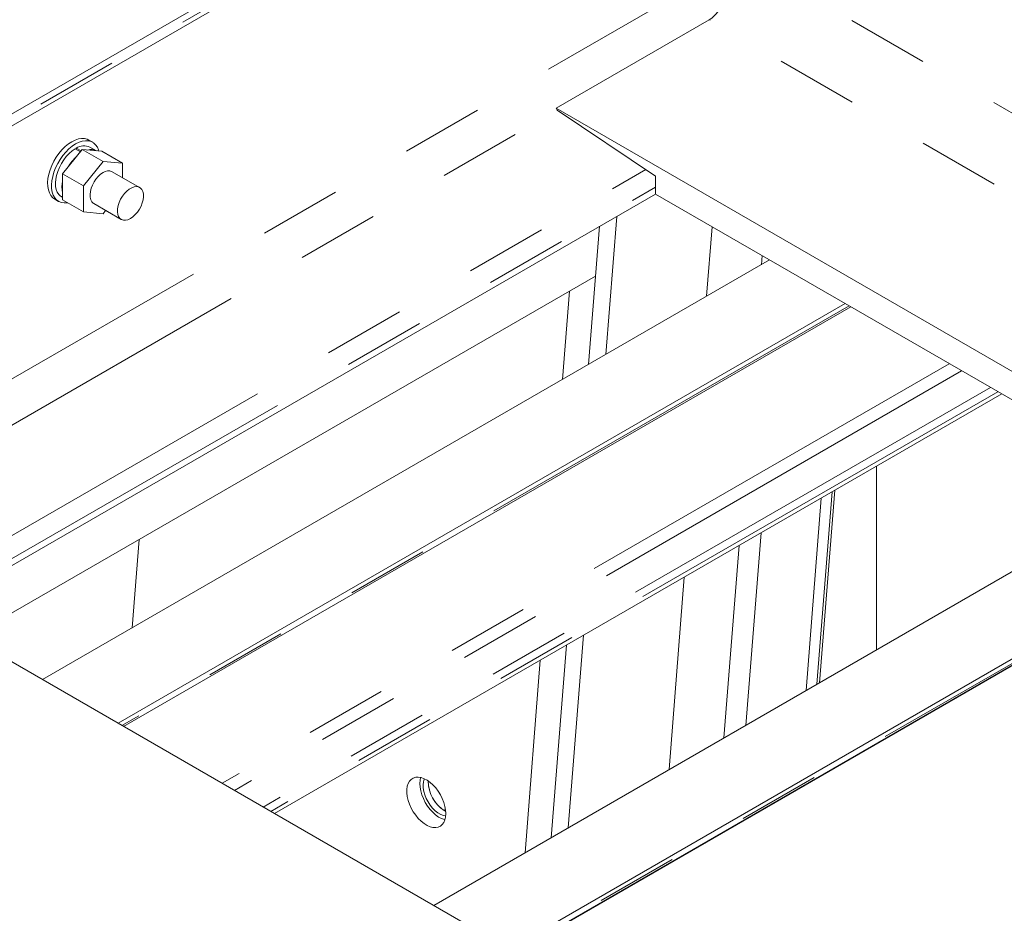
# Model space of a CAD drawing. Header units: millimetres. Extents: x 525 to 29324, y 175 to 20618.
# Tile 244 of 256: x 10972 to 11506, y 16985 to 17469. Entities that reach past the tile are written whole.
import ezdxf

# ---------------------------------------------------------------- set-up
doc = ezdxf.new("R2010")
doc.units = ezdxf.units.MM
doc.linetypes.add('SLD-Centrada-doble', pattern=[12.7, 6.35, -1.27, 1.27, -1.27, 1.27, -1.27])
doc.linetypes.add('SLD-Continua', pattern=[0])

msp = doc.modelspace()

# ---------------------------------------------------------------- linework, layer by layer
at = {"color": 7, "linetype": 'SLD-Continua', "lineweight": 18, "ltscale": 35}
for p, q in [((10749.14, 17291.9), (11295.38, 17607.23)), ((10749.14, 17291.9), (11295.38, 17607.23)), ((10749.14, 17291.9), (11295.38, 17607.23)), ((10749.14, 17291.9), (11295.38, 17607.23)), ((10749.14, 17291.9), (11295.38, 17607.23)), ((10749.14, 17291.9), (11295.38, 17607.23)), ((10749.14, 17291.9), (11295.38, 17607.23)), ((10749.14, 17291.9), (11295.38, 17607.23)), ((10749.14, 17291.9), (11295.38, 17607.23)), ((10754.75, 17288.66), (11300.98, 17604)), ((10754.75, 17288.66), (11300.98, 17604)), ((10754.75, 17288.66), (11300.98, 17604)), ((10754.75, 17288.66), (11300.98, 17604)), ((10754.75, 17288.66), (11300.98, 17604)), ((10754.75, 17288.66), (11300.98, 17604)), ((10754.75, 17288.66), (11300.98, 17604)), ((10754.75, 17288.66), (11300.98, 17604)), ((10754.75, 17288.66), (11300.98, 17604)), ((11345.81, 17469.09), (11262.72, 17421.13)), ((11345.81, 17469.09), (11262.72, 17421.13)), ((11345.81, 17469.09), (11262.72, 17421.13)), ((11345.81, 17469.09), (11262.72, 17421.13)), ((11345.81, 17469.09), (11262.72, 17421.13)), ((11345.81, 17469.09), (11262.72, 17421.13)), ((11345.81, 17469.09), (11262.72, 17421.13)), ((11345.81, 17469.09), (11262.72, 17421.13)), ((11345.81, 17469.09), (11262.72, 17421.13)), ((11648.19, 17198.6), (11262.72, 17421.13)), ((11262.72, 17421.13), (11263.36, 17419.96)), ((11262.72, 17421.13), (11263.36, 17419.96)), ((11648.19, 17198.6), (11262.72, 17421.13)), ((11262.72, 17421.13), (11263.36, 17419.96)), ((11648.19, 17198.6), (11262.72, 17421.13)), ((11262.72, 17421.13), (11263.36, 17419.96)), ((11648.19, 17198.6), (11262.72, 17421.13)), ((11648.19, 17198.6), (11262.72, 17421.13)), ((11262.72, 17421.13), (11263.36, 17419.96)), ((11648.19, 17198.6), (11262.72, 17421.13)), ((11262.72, 17421.13), (11263.36, 17419.96)), ((11262.72, 17421.13), (11263.36, 17419.96)), ((11648.19, 17198.6), (11262.72, 17421.13)), ((11648.19, 17198.6), (11262.72, 17421.13)), ((11262.72, 17421.13), (11263.36, 17419.96)), ((11262.72, 17421.13), (11263.36, 17419.96)), ((11648.19, 17198.6), (11262.72, 17421.13)), ((11316.59, 17384.32), (11263.36, 17419.96)), ((11316.59, 17384.32), (11263.36, 17419.96)), ((11316.59, 17384.32), (11263.36, 17419.96)), ((11316.59, 17384.32), (11263.36, 17419.96)), ((11316.59, 17384.32), (11263.36, 17419.96)), ((11316.59, 17384.32), (11263.36, 17419.96)), ((11316.59, 17384.32), (11263.36, 17419.96)), ((11316.59, 17384.32), (11263.36, 17419.96)), ((11316.59, 17384.32), (11263.36, 17419.96)), ((11011.53, 17402.6), (11009.41, 17403.83)), ((11011.53, 17402.6), (11009.41, 17403.83)), ((11011.53, 17402.6), (11009.41, 17403.83)), ((10995.21, 17385.49), (11005.82, 17398.68)), ((10995.21, 17385.49), (11005.82, 17398.68)), ((10995.21, 17385.49), (11005.82, 17398.68)), ((11002, 17399.07), (11004.82, 17397.44)), ((11002, 17399.07), (11004.82, 17397.44)), ((11002, 17399.07), (11004.82, 17397.44)), ((11002.56, 17399.4), (11005.18, 17397.89)), ((11002.56, 17399.4), (11002.56, 17398.74)), ((11002.56, 17399.4), (11005.18, 17397.89)), ((11002.56, 17399.4), (11002.56, 17398.74)), ((11002.56, 17399.4), (11005.18, 17397.89)), ((11002.56, 17399.4), (11002.56, 17398.74)), ((11005.82, 17398.68), (11017.13, 17392.15)), ((11005.82, 17398.68), (11016.42, 17397.73)), ((11005.82, 17398.68), (11017.13, 17392.15)), ((11005.82, 17398.68), (11016.42, 17397.73)), ((11005.82, 17398.68), (11017.13, 17392.15)), ((11005.82, 17398.68), (11016.42, 17397.73)), ((11013.51, 17397.99), (11010.03, 17400)), ((11013.51, 17397.99), (11010.03, 17400)), ((11013.51, 17397.99), (11010.03, 17400)), ((11016.42, 17397.73), (11027.74, 17391.2)), ((11016.42, 17397.73), (11027.74, 17391.2)), ((11016.42, 17397.73), (11027.74, 17391.2)), ((11006.52, 17378.96), (11017.13, 17392.15)), ((11006.52, 17378.96), (11017.13, 17392.15)), ((11006.52, 17378.96), (11017.13, 17392.15)), ((11017.13, 17392.15), (11027.74, 17391.2)), ((11017.13, 17392.15), (11027.74, 17391.2)), ((11017.13, 17392.15), (11027.74, 17391.2)), ((11036.98, 17378.1), (11022.13, 17386.67)), ((11036.98, 17378.1), (11022.13, 17386.67)), ((11036.98, 17378.1), (11022.13, 17386.67)), ((11027.74, 17391.2), (11027.74, 17383.43)), ((11027.74, 17391.2), (11027.74, 17383.43)), ((11027.74, 17391.2), (11027.74, 17383.43)), ((10995.21, 17385.49), (11006.52, 17378.96)), ((10995.21, 17371.34), (10995.21, 17385.49)), ((10995.21, 17385.49), (11006.52, 17378.96)), ((10995.21, 17371.34), (10995.21, 17385.49)), ((10995.21, 17385.49), (11006.52, 17378.96)), ((10995.21, 17371.34), (10995.21, 17385.49)), ((11316.59, 17374.52), (11316.59, 17384.32)), ((11316.59, 17374.52), (11316.59, 17384.32)), ((11316.59, 17374.52), (11316.59, 17384.32)), ((11316.59, 17374.52), (11316.59, 17384.32)), ((11316.59, 17374.52), (11316.59, 17384.32)), ((11316.59, 17374.52), (11316.59, 17384.32)), ((11316.59, 17374.52), (11316.59, 17384.32)), ((11316.59, 17374.52), (11316.59, 17384.32)), ((11316.59, 17374.52), (11316.59, 17384.32)), ((11006.52, 17364.81), (11006.52, 17378.96)), ((11006.52, 17364.81), (11006.52, 17378.96)), ((11006.52, 17364.81), (11006.52, 17378.96)), ((10922.41, 17146.96), (11316.59, 17374.52)), ((10922.41, 17146.96), (11316.59, 17374.52)), ((10922.41, 17146.96), (11316.59, 17374.52)), ((10922.41, 17146.96), (11316.59, 17374.52)), ((10922.41, 17146.96), (11316.59, 17374.52)), ((10922.41, 17146.96), (11316.59, 17374.52)), ((10922.41, 17146.96), (11316.59, 17374.52)), ((10922.41, 17146.96), (11316.59, 17374.52)), ((10922.41, 17146.96), (11316.59, 17374.52)), ((10990.91, 17371.78), (10993.03, 17370.56)), ((10990.91, 17371.78), (10993.03, 17370.56)), ((10990.91, 17371.78), (10993.03, 17370.56)), ((10994.53, 17373.16), (10995.21, 17372.76)), ((10994.53, 17373.16), (10995.21, 17372.76)), ((10994.53, 17373.16), (10995.21, 17372.76)), ((10995.21, 17371.34), (11006.52, 17364.81)), ((10995.21, 17371.34), (11006.52, 17364.81)), ((10995.21, 17371.34), (11006.52, 17364.81)), ((11634.75, 17190.85), (11316.59, 17374.52)), ((11634.75, 17190.85), (11316.59, 17374.52)), ((11634.75, 17190.85), (11316.59, 17374.52)), ((11634.75, 17190.85), (11316.59, 17374.52)), ((11634.75, 17190.85), (11316.59, 17374.52)), ((11634.75, 17190.85), (11316.59, 17374.52)), ((11634.75, 17190.85), (11316.59, 17374.52)), ((11634.75, 17190.85), (11316.59, 17374.52)), ((11634.75, 17190.85), (11316.59, 17374.52)), ((11017.13, 17363.86), (11006.52, 17364.81)), ((11017.13, 17363.86), (11006.52, 17364.81)), ((11017.13, 17363.86), (11006.52, 17364.81)), ((11012.13, 17369.35), (11026.98, 17360.78)), ((11012.13, 17369.35), (11026.98, 17360.78)), ((11012.13, 17369.35), (11026.98, 17360.78)), ((11018.55, 17365.64), (11017.13, 17363.86)), ((11018.55, 17365.64), (11017.13, 17363.86)), ((11018.55, 17365.64), (11017.13, 17363.86)), ((11295.64, 17362.43), (11289.71, 17287.57)), ((11295.64, 17362.43), (11289.71, 17287.57)), ((11295.64, 17362.43), (11289.71, 17287.57)), ((11295.64, 17362.43), (11289.71, 17287.57)), ((11295.64, 17362.43), (11289.71, 17287.57)), ((11286.31, 17357.04), (11280.38, 17282.18)), ((11286.31, 17357.04), (11280.38, 17282.18)), ((11286.31, 17357.04), (11280.38, 17282.18)), ((11286.31, 17357.04), (11280.38, 17282.18)), ((11286.31, 17357.04), (11280.38, 17282.18)), ((11378.46, 17338.8), (10984.28, 17111.25)), ((11378.46, 17338.8), (10984.28, 17111.25)), ((11378.46, 17338.8), (10984.28, 17111.25)), ((11378.46, 17338.8), (10984.28, 17111.25)), ((11378.46, 17338.8), (10984.28, 17111.25)), ((11378.46, 17338.8), (10984.28, 17111.25)), ((11378.46, 17338.8), (10984.28, 17111.25)), ((11378.46, 17338.8), (10984.28, 17111.25)), ((11378.46, 17338.8), (10984.28, 17111.25)), ((10944.71, 17134.09), (11284.17, 17330.06)), ((10944.71, 17134.09), (11284.17, 17330.06)), ((10944.71, 17134.09), (11284.17, 17330.06)), ((10944.71, 17134.09), (11284.17, 17330.06)), ((10944.71, 17134.09), (11284.17, 17330.06)), ((11270.03, 17321.89), (11284.17, 17330.06)), ((11270.03, 17321.89), (11284.17, 17330.06)), ((11270.03, 17321.89), (11284.17, 17330.06)), ((11270.03, 17321.89), (11284.17, 17330.06)), ((11270.03, 17321.89), (11284.17, 17330.06)), ((11864.6, 17323.53), (11240.58, 16963.29)), ((11864.6, 17323.53), (11240.58, 16963.29)), ((11864.6, 17323.53), (11240.58, 16963.29)), ((11864.6, 17323.53), (11240.58, 16963.29)), ((11864.6, 17323.53), (11240.58, 16963.29)), ((11864.6, 17323.53), (11240.58, 16963.29)), ((11864.6, 17323.53), (11240.58, 16963.29)), ((11864.6, 17323.53), (11240.58, 16963.29)), ((11864.6, 17323.53), (11240.58, 16963.29)), ((11270.03, 17321.89), (11266.24, 17274.01)), ((11270.03, 17321.89), (11266.24, 17274.01)), ((11270.03, 17321.89), (11266.24, 17274.01)), ((11270.03, 17321.89), (11266.24, 17274.01)), ((11270.03, 17321.89), (11266.24, 17274.01)), ((11419.47, 17315.12), (11025.3, 17087.57)), ((11419.47, 17315.12), (11025.3, 17087.57)), ((11419.47, 17315.12), (11025.3, 17087.57)), ((11419.47, 17315.12), (11025.3, 17087.57)), ((11419.47, 17315.12), (11025.3, 17087.57)), ((11419.47, 17315.12), (11025.3, 17087.57)), ((11419.47, 17315.12), (11025.3, 17087.57)), ((11419.47, 17315.12), (11025.3, 17087.57)), ((11419.47, 17315.12), (11025.3, 17087.57)), ((11028.29, 17085.84), (11422.47, 17313.39)), ((11028.29, 17085.84), (11422.47, 17313.39)), ((11028.29, 17085.84), (11422.47, 17313.39)), ((11028.29, 17085.84), (11422.47, 17313.39)), ((11028.29, 17085.84), (11422.47, 17313.39)), ((11028.29, 17085.84), (11422.47, 17313.39)), ((11028.29, 17085.84), (11422.47, 17313.39)), ((11028.29, 17085.84), (11422.47, 17313.39)), ((11028.29, 17085.84), (11422.47, 17313.39)), ((11504.34, 17266.13), (11110.16, 17038.58)), ((11504.34, 17266.13), (11110.16, 17038.58)), ((11504.34, 17266.13), (11110.16, 17038.58)), ((11504.34, 17266.13), (11110.16, 17038.58)), ((11504.34, 17266.13), (11110.16, 17038.58)), ((11504.34, 17266.13), (11110.16, 17038.58)), ((11504.34, 17266.13), (11110.16, 17038.58)), ((11504.34, 17266.13), (11110.16, 17038.58)), ((11504.34, 17266.13), (11110.16, 17038.58)), ((11436.44, 17127.35), (11436.44, 17226.94)), ((11436.44, 17127.35), (11436.44, 17226.94)), ((11436.44, 17127.35), (11436.44, 17226.94)), ((11590.59, 17216.34), (11196.42, 16988.79)), ((11590.59, 17216.34), (11196.42, 16988.79)), ((11590.59, 17216.34), (11196.42, 16988.79)), ((11590.59, 17216.34), (11196.42, 16988.79)), ((11590.59, 17216.34), (11196.42, 16988.79)), ((11590.59, 17216.34), (11196.42, 16988.79)), ((11590.59, 17216.34), (11196.42, 16988.79)), ((11590.59, 17216.34), (11196.42, 16988.79)), ((11590.59, 17216.34), (11196.42, 16988.79)), ((11413.87, 17213.9), (11405.6, 17109.54)), ((11413.87, 17213.9), (11405.6, 17109.54)), ((11413.87, 17213.9), (11405.6, 17109.54)), ((11631.6, 17192.66), (11237.43, 16965.11)), ((11631.6, 17192.66), (11237.43, 16965.11)), ((11631.6, 17192.66), (11237.43, 16965.11)), ((11631.6, 17192.66), (11237.43, 16965.11)), ((11631.6, 17192.66), (11237.43, 16965.11)), ((11631.6, 17192.66), (11237.43, 16965.11)), ((11631.6, 17192.66), (11237.43, 16965.11)), ((11631.6, 17192.66), (11237.43, 16965.11)), ((11631.6, 17192.66), (11237.43, 16965.11)), ((11240.43, 16963.38), (11634.6, 17190.93)), ((11240.43, 16963.38), (11634.6, 17190.93)), ((11240.43, 16963.38), (11634.6, 17190.93)), ((11240.43, 16963.38), (11634.6, 17190.93)), ((11240.43, 16963.38), (11634.6, 17190.93)), ((11240.43, 16963.38), (11634.6, 17190.93)), ((11240.43, 16963.38), (11634.6, 17190.93)), ((11240.43, 16963.38), (11634.6, 17190.93)), ((11240.43, 16963.38), (11634.6, 17190.93)), ((11036.67, 17187.18), (11032.88, 17139.3)), ((11036.67, 17187.18), (11032.88, 17139.3)), ((11036.67, 17187.18), (11032.88, 17139.3)), ((11036.67, 17187.18), (11032.88, 17139.3)), ((11036.67, 17187.18), (11032.88, 17139.3)), ((11215.82, 16977.58), (10872.88, 17175.56)), ((11215.82, 16977.58), (10872.88, 17175.56)), ((11215.82, 16977.58), (10872.88, 17175.56)), ((11215.82, 16977.58), (10872.88, 17175.56)), ((11215.82, 16977.58), (10872.88, 17175.56)), ((11215.82, 16977.58), (10872.88, 17175.56)), ((11215.82, 16977.58), (10872.88, 17175.56)), ((11215.82, 16977.58), (10872.88, 17175.56)), ((11215.82, 16977.58), (10872.88, 17175.56)), ((11277.65, 17135.26), (11269.38, 17030.91)), ((11277.65, 17135.26), (11269.38, 17030.91)), ((11277.65, 17135.26), (11269.38, 17030.91)), ((11277.65, 17135.26), (11269.38, 17030.91)), ((11277.65, 17135.26), (11269.38, 17030.91)), ((11268.31, 17129.88), (11260.04, 17025.52)), ((11268.31, 17129.88), (11260.04, 17025.52)), ((11268.31, 17129.88), (11260.04, 17025.52)), ((11268.31, 17129.88), (11260.04, 17025.52)), ((11268.31, 17129.88), (11260.04, 17025.52)), ((11254.17, 17121.71), (11245.9, 17017.35)), ((11254.17, 17121.71), (11245.9, 17017.35)), ((11254.17, 17121.71), (11245.9, 17017.35)), ((11254.17, 17121.71), (11245.9, 17017.35)), ((11254.17, 17121.71), (11245.9, 17017.35)), ((11202.83, 17040.79), (11202.01, 17040.32)), ((11202.83, 17040.79), (11202.01, 17040.32)), ((11202.83, 17040.79), (11202.01, 17040.32)), ((11202.91, 17040.18), (11202.57, 17039.99)), ((11202.91, 17040.18), (11202.57, 17039.99)), ((11202.91, 17040.18), (11202.57, 17039.99)), ((11202.57, 17039.99), (11202.94, 17039.8)), ((11202.57, 17039.99), (11202.94, 17039.8)), ((11202.57, 17039.99), (11202.94, 17039.8))]:
    msp.add_line(p, q, dxfattribs=at)
at = {"color": 8, "linetype": 'SLD-Centrada-doble', "lineweight": 18, "ltscale": 35}
for p, q in [((10752.4, 17290.01), (11298.64, 17605.35)), ((10752.4, 17290.01), (11298.64, 17605.35)), ((10752.4, 17290.01), (11298.64, 17605.35)), ((10752.4, 17290.01), (11298.64, 17605.35)), ((10752.4, 17290.01), (11298.64, 17605.35)), ((10752.4, 17290.01), (11298.64, 17605.35)), ((10752.4, 17290.01), (11298.64, 17605.35)), ((10752.4, 17290.01), (11298.64, 17605.35)), ((10752.4, 17290.01), (11298.64, 17605.35)), ((11769.46, 17268.61), (11355.13, 17507.8)), ((11769.46, 17268.61), (11355.13, 17507.8)), ((11769.46, 17268.61), (11355.13, 17507.8)), ((11769.46, 17268.61), (11355.13, 17507.8)), ((11769.46, 17268.61), (11355.13, 17507.8)), ((11769.46, 17268.61), (11355.13, 17507.8)), ((11769.46, 17268.61), (11355.13, 17507.8)), ((11769.46, 17268.61), (11355.13, 17507.8)), ((11769.46, 17268.61), (11355.13, 17507.8)), ((10873.64, 17220.03), (11353.13, 17496.83)), ((10873.64, 17220.03), (11353.13, 17496.83)), ((10873.64, 17220.03), (11353.13, 17496.83)), ((10873.64, 17220.03), (11353.13, 17496.83)), ((10873.64, 17220.03), (11353.13, 17496.83)), ((10873.64, 17220.03), (11353.13, 17496.83)), ((10873.64, 17220.03), (11353.13, 17496.83)), ((10873.64, 17220.03), (11353.13, 17496.83)), ((10873.64, 17220.03), (11353.13, 17496.83)), ((11731.27, 17246.57), (11345.81, 17469.09)), ((11731.27, 17246.57), (11345.81, 17469.09)), ((11731.27, 17246.57), (11345.81, 17469.09)), ((11731.27, 17246.57), (11345.81, 17469.09)), ((11731.27, 17246.57), (11345.81, 17469.09)), ((11731.27, 17246.57), (11345.81, 17469.09)), ((11731.27, 17246.57), (11345.81, 17469.09)), ((11731.27, 17246.57), (11345.81, 17469.09)), ((11731.27, 17246.57), (11345.81, 17469.09)), ((10894.09, 17206.79), (11263.36, 17419.96)), ((10894.09, 17206.79), (11263.36, 17419.96)), ((10894.09, 17206.79), (11263.36, 17419.96)), ((10894.09, 17206.79), (11263.36, 17419.96)), ((10894.09, 17206.79), (11263.36, 17419.96)), ((10894.09, 17206.79), (11263.36, 17419.96)), ((10894.09, 17206.79), (11263.36, 17419.96)), ((10894.09, 17206.79), (11263.36, 17419.96)), ((10894.09, 17206.79), (11263.36, 17419.96)), ((10908.3, 17155.11), (11311.38, 17387.8)), ((10908.3, 17155.11), (11311.38, 17387.8)), ((10908.3, 17155.11), (11311.38, 17387.8)), ((10908.3, 17155.11), (11311.38, 17387.8)), ((10908.3, 17155.11), (11311.38, 17387.8)), ((10908.3, 17155.11), (11311.38, 17387.8)), ((10908.3, 17155.11), (11311.38, 17387.8)), ((10908.3, 17155.11), (11311.38, 17387.8)), ((10908.3, 17155.11), (11311.38, 17387.8)), ((10919.15, 17148.85), (11316.59, 17378.29)), ((10919.15, 17148.85), (11316.59, 17378.29)), ((10919.15, 17148.85), (11316.59, 17378.29)), ((10919.15, 17148.85), (11316.59, 17378.29)), ((10919.15, 17148.85), (11316.59, 17378.29)), ((10919.15, 17148.85), (11316.59, 17378.29)), ((10919.15, 17148.85), (11316.59, 17378.29)), ((10919.15, 17148.85), (11316.59, 17378.29)), ((10919.15, 17148.85), (11316.59, 17378.29)), ((11347.32, 17356.78), (11344.33, 17319.1)), ((11347.32, 17356.78), (11344.33, 17319.1)), ((11347.32, 17356.78), (11344.33, 17319.1)), ((11374.42, 17341.13), (11374.03, 17336.24)), ((11374.42, 17341.13), (11374.03, 17336.24)), ((11374.42, 17341.13), (11374.03, 17336.24)), ((11421.56, 17313.92), (11027.38, 17086.36)), ((11421.56, 17313.92), (11027.38, 17086.36)), ((11421.56, 17313.92), (11027.38, 17086.36)), ((11421.56, 17313.92), (11027.38, 17086.36)), ((11421.56, 17313.92), (11027.38, 17086.36)), ((11421.56, 17313.92), (11027.38, 17086.36)), ((11421.56, 17313.92), (11027.38, 17086.36)), ((11421.56, 17313.92), (11027.38, 17086.36)), ((11421.56, 17313.92), (11027.38, 17086.36)), ((11475.88, 17282.56), (11081.7, 17055.01)), ((11475.88, 17282.56), (11081.7, 17055.01)), ((11475.88, 17282.56), (11081.7, 17055.01)), ((11475.88, 17282.56), (11081.7, 17055.01)), ((11475.88, 17282.56), (11081.7, 17055.01)), ((11475.88, 17282.56), (11081.7, 17055.01)), ((11475.88, 17282.56), (11081.7, 17055.01)), ((11475.88, 17282.56), (11081.7, 17055.01)), ((11475.88, 17282.56), (11081.7, 17055.01)), ((11482.55, 17278.71), (11088.38, 17051.16)), ((11482.55, 17278.71), (11088.38, 17051.16)), ((11482.55, 17278.71), (11088.38, 17051.16)), ((11482.55, 17278.71), (11088.38, 17051.16)), ((11482.55, 17278.71), (11088.38, 17051.16)), ((11482.55, 17278.71), (11088.38, 17051.16)), ((11482.55, 17278.71), (11088.38, 17051.16)), ((11482.55, 17278.71), (11088.38, 17051.16)), ((11482.55, 17278.71), (11088.38, 17051.16)), ((11498.19, 17269.68), (11104.01, 17042.13)), ((11498.19, 17269.68), (11104.01, 17042.13)), ((11498.19, 17269.68), (11104.01, 17042.13)), ((11498.19, 17269.68), (11104.01, 17042.13)), ((11498.19, 17269.68), (11104.01, 17042.13)), ((11498.19, 17269.68), (11104.01, 17042.13)), ((11498.19, 17269.68), (11104.01, 17042.13)), ((11498.19, 17269.68), (11104.01, 17042.13)), ((11498.19, 17269.68), (11104.01, 17042.13)), ((11502.25, 17267.34), (11108.07, 17039.78)), ((11502.25, 17267.34), (11108.07, 17039.78)), ((11502.25, 17267.34), (11108.07, 17039.78)), ((11502.25, 17267.34), (11108.07, 17039.78)), ((11502.25, 17267.34), (11108.07, 17039.78)), ((11502.25, 17267.34), (11108.07, 17039.78)), ((11502.25, 17267.34), (11108.07, 17039.78)), ((11502.25, 17267.34), (11108.07, 17039.78)), ((11502.25, 17267.34), (11108.07, 17039.78)), ((11412.45, 17213.09), (11404.18, 17108.73)), ((11412.45, 17213.09), (11404.18, 17108.73)), ((11412.45, 17213.09), (11404.18, 17108.73)), ((11406.51, 17209.66), (11398.24, 17105.3)), ((11406.51, 17209.66), (11398.24, 17105.3)), ((11406.51, 17209.66), (11398.24, 17105.3)), ((11633.69, 17191.46), (11239.52, 16963.9)), ((11633.69, 17191.46), (11239.52, 16963.9)), ((11633.69, 17191.46), (11239.52, 16963.9)), ((11633.69, 17191.46), (11239.52, 16963.9)), ((11633.69, 17191.46), (11239.52, 16963.9)), ((11633.69, 17191.46), (11239.52, 16963.9)), ((11633.69, 17191.46), (11239.52, 16963.9)), ((11633.69, 17191.46), (11239.52, 16963.9)), ((11633.69, 17191.46), (11239.52, 16963.9)), ((11373.84, 17190.8), (11365.58, 17086.44)), ((11373.84, 17190.8), (11365.58, 17086.44)), ((11373.84, 17190.8), (11365.58, 17086.44)), ((11361.96, 17183.94), (11353.7, 17079.58)), ((11361.96, 17183.94), (11353.7, 17079.58)), ((11361.96, 17183.94), (11353.7, 17079.58)), ((11332.27, 17166.8), (11324, 17062.44)), ((11332.27, 17166.8), (11324, 17062.44)), ((11332.27, 17166.8), (11324, 17062.44))]:
    msp.add_line(p, q, dxfattribs=at)
at = {"color": 7, "linetype": 'SLD-Continua', "lineweight": 18, "ltscale": 35, "flags": 128}
for points in [[(10990.91, 17371.78), (10989.85, 17372.55), (10988.83, 17373.71), (10988.03, 17375.14), (10987.47, 17376.82), (10987.15, 17378.72), (10987.09, 17380.78), (10987.28, 17382.99), (10987.72, 17385.29), (10988.4, 17387.64), (10989.31, 17389.99), (10990.44, 17392.3), (10991.75, 17394.52), (10993.23, 17396.61), (10994.84, 17398.53), (10996.55, 17400.24), (10998.34, 17401.71), (11000.16, 17402.91)], [(10990.91, 17371.78), (10989.85, 17372.55), (10988.83, 17373.71), (10988.03, 17375.14), (10987.47, 17376.82), (10987.15, 17378.72), (10987.09, 17380.78), (10987.28, 17382.99), (10987.72, 17385.29), (10988.4, 17387.64), (10989.31, 17389.99), (10990.44, 17392.3), (10991.75, 17394.52), (10993.23, 17396.61), (10994.84, 17398.53), (10996.55, 17400.24), (10998.34, 17401.71), (11000.16, 17402.91)], [(10990.91, 17371.78), (10989.85, 17372.55), (10988.83, 17373.71), (10988.03, 17375.14), (10987.47, 17376.82), (10987.15, 17378.72), (10987.09, 17380.78), (10987.28, 17382.99), (10987.72, 17385.29), (10988.4, 17387.64), (10989.31, 17389.99), (10990.44, 17392.3), (10991.75, 17394.52), (10993.23, 17396.61), (10994.84, 17398.53), (10996.55, 17400.24), (10998.34, 17401.71), (11000.16, 17402.91)], [(11000.16, 17402.91), (11001.98, 17403.81), (11003.76, 17404.41), (11005.48, 17404.68), (11007.09, 17404.62), (11008.57, 17404.23), (11009.41, 17403.83)], [(11000.16, 17402.91), (11001.98, 17403.81), (11003.76, 17404.41), (11005.48, 17404.68), (11007.09, 17404.62), (11008.57, 17404.23), (11009.41, 17403.83)], [(11000.16, 17402.91), (11001.98, 17403.81), (11003.76, 17404.41), (11005.48, 17404.68), (11007.09, 17404.62), (11008.57, 17404.23), (11009.41, 17403.83)], [(11002.28, 17401.69), (11004.1, 17402.59), (11005.89, 17403.18), (11007.6, 17403.45), (11009.21, 17403.39), (11010.69, 17403.01), (11012, 17402.3), (11013.12, 17401.29), (11014.04, 17399.99), (11014.72, 17398.43), (11014.89, 17397.87)], [(11002.28, 17401.69), (11004.1, 17402.59), (11005.89, 17403.18), (11007.6, 17403.45), (11009.21, 17403.39), (11010.69, 17403.01), (11012, 17402.3), (11013.12, 17401.29), (11014.04, 17399.99), (11014.72, 17398.43), (11014.89, 17397.87)], [(11002.28, 17401.69), (11004.1, 17402.59), (11005.89, 17403.18), (11007.6, 17403.45), (11009.21, 17403.39), (11010.69, 17403.01), (11012, 17402.3), (11013.12, 17401.29), (11014.04, 17399.99), (11014.72, 17398.43), (11014.89, 17397.87)], [(10997.86, 17369.81), (10997.81, 17369.8), (10996.14, 17369.7), (10994.59, 17369.92), (10993.19, 17370.47), (10991.97, 17371.33), (10990.95, 17372.49), (10990.15, 17373.92), (10989.59, 17375.6), (10989.27, 17377.49), (10989.21, 17379.56), (10989.4, 17381.77), (10989.84, 17384.07), (10990.52, 17386.41), (10991.43, 17388.77), (10992.56, 17391.08), (10993.87, 17393.3), (10995.35, 17395.39), (10996.96, 17397.31), (10998.67, 17399.02), (11000.46, 17400.49), (11002.28, 17401.69)], [(10997.86, 17369.81), (10997.81, 17369.8), (10996.14, 17369.7), (10994.59, 17369.92), (10993.19, 17370.47), (10991.97, 17371.33), (10990.95, 17372.49), (10990.15, 17373.92), (10989.59, 17375.6), (10989.27, 17377.49), (10989.21, 17379.56), (10989.4, 17381.77), (10989.84, 17384.07), (10990.52, 17386.41), (10991.43, 17388.77), (10992.56, 17391.08), (10993.87, 17393.3), (10995.35, 17395.39), (10996.96, 17397.31), (10998.67, 17399.02), (11000.46, 17400.49), (11002.28, 17401.69)], [(10997.86, 17369.81), (10997.81, 17369.8), (10996.14, 17369.7), (10994.59, 17369.92), (10993.19, 17370.47), (10991.97, 17371.33), (10990.95, 17372.49), (10990.15, 17373.92), (10989.59, 17375.6), (10989.27, 17377.49), (10989.21, 17379.56), (10989.4, 17381.77), (10989.84, 17384.07), (10990.52, 17386.41), (10991.43, 17388.77), (10992.56, 17391.08), (10993.87, 17393.3), (10995.35, 17395.39), (10996.96, 17397.31), (10998.67, 17399.02), (11000.46, 17400.49), (11002.28, 17401.69)], [(10994.53, 17373.16), (10994.15, 17373.4), (10993.13, 17374.33), (10992.32, 17375.55), (10991.74, 17377.01), (10991.41, 17378.7), (10991.32, 17380.57), (10991.49, 17382.58), (10991.91, 17384.68), (10992.56, 17386.83), (10993.44, 17388.97), (10994.53, 17391.05), (10995.79, 17393.03), (10997.2, 17394.86), (10998.73, 17396.51), (11000.34, 17397.92), (11002, 17399.07)], [(10994.53, 17373.16), (10994.15, 17373.4), (10993.13, 17374.33), (10992.32, 17375.55), (10991.74, 17377.01), (10991.41, 17378.7), (10991.32, 17380.57), (10991.49, 17382.58), (10991.91, 17384.68), (10992.56, 17386.83), (10993.44, 17388.97), (10994.53, 17391.05), (10995.79, 17393.03), (10997.2, 17394.86), (10998.73, 17396.51), (11000.34, 17397.92), (11002, 17399.07)], [(10994.53, 17373.16), (10994.15, 17373.4), (10993.13, 17374.33), (10992.32, 17375.55), (10991.74, 17377.01), (10991.41, 17378.7), (10991.32, 17380.57), (10991.49, 17382.58), (10991.91, 17384.68), (10992.56, 17386.83), (10993.44, 17388.97), (10994.53, 17391.05), (10995.79, 17393.03), (10997.2, 17394.86), (10998.73, 17396.51), (11000.34, 17397.92), (11002, 17399.07)], [(11012.13, 17369.35), (11011.79, 17369.58), (11011.01, 17370.39), (11010.45, 17371.48), (11010.13, 17372.81), (11010.07, 17374.32), (11010.26, 17375.97), (11010.7, 17377.69), (11011.37, 17379.42), (11012.25, 17381.1), (11013.31, 17382.67), (11014.5, 17384.07), (11015.79, 17385.25), (11017.13, 17386.17)], [(11012.13, 17369.35), (11011.79, 17369.58), (11011.01, 17370.39), (11010.45, 17371.48), (11010.13, 17372.81), (11010.07, 17374.32), (11010.26, 17375.97), (11010.7, 17377.69), (11011.37, 17379.42), (11012.25, 17381.1), (11013.31, 17382.67), (11014.5, 17384.07), (11015.79, 17385.25), (11017.13, 17386.17)], [(11012.13, 17369.35), (11011.79, 17369.58), (11011.01, 17370.39), (11010.45, 17371.48), (11010.13, 17372.81), (11010.07, 17374.32), (11010.26, 17375.97), (11010.7, 17377.69), (11011.37, 17379.42), (11012.25, 17381.1), (11013.31, 17382.67), (11014.5, 17384.07), (11015.79, 17385.25), (11017.13, 17386.17)], [(11031.98, 17361.27), (11033.32, 17362.19), (11034.61, 17363.37), (11035.8, 17364.77), (11036.86, 17366.34), (11037.74, 17368.02), (11038.41, 17369.76), (11038.85, 17371.48), (11039.04, 17373.12), (11038.98, 17374.64), (11038.66, 17375.96), (11038.1, 17377.05), (11037.32, 17377.87), (11036.35, 17378.38), (11035.22, 17378.56), (11033.97, 17378.42), (11032.65, 17377.95), (11031.31, 17377.18), (11029.99, 17376.12), (11028.74, 17374.82), (11027.61, 17373.33), (11026.63, 17371.7), (11025.85, 17369.98), (11025.3, 17368.25), (11024.98, 17366.56), (11024.92, 17364.97), (11025.11, 17363.54), (11025.55, 17362.33), (11026.22, 17361.37), (11027.1, 17360.71), (11028.16, 17360.36), (11029.35, 17360.34), (11030.64, 17360.65), (11031.98, 17361.27)], [(11031.98, 17361.27), (11033.32, 17362.19), (11034.61, 17363.37), (11035.8, 17364.77), (11036.86, 17366.34), (11037.74, 17368.02), (11038.41, 17369.76), (11038.85, 17371.48), (11039.04, 17373.12), (11038.98, 17374.64), (11038.66, 17375.96), (11038.1, 17377.05), (11037.32, 17377.87), (11036.35, 17378.38), (11035.22, 17378.56), (11033.97, 17378.42), (11032.65, 17377.95), (11031.31, 17377.18), (11029.99, 17376.12), (11028.74, 17374.82), (11027.61, 17373.33), (11026.63, 17371.7), (11025.85, 17369.98), (11025.3, 17368.25), (11024.98, 17366.56), (11024.92, 17364.97), (11025.11, 17363.54), (11025.55, 17362.33), (11026.22, 17361.37), (11027.1, 17360.71), (11028.16, 17360.36), (11029.35, 17360.34), (11030.64, 17360.65), (11031.98, 17361.27)], [(11031.98, 17361.27), (11033.32, 17362.19), (11034.61, 17363.37), (11035.8, 17364.77), (11036.86, 17366.34), (11037.74, 17368.02), (11038.41, 17369.76), (11038.85, 17371.48), (11039.04, 17373.12), (11038.98, 17374.64), (11038.66, 17375.96), (11038.1, 17377.05), (11037.32, 17377.87), (11036.35, 17378.38), (11035.22, 17378.56), (11033.97, 17378.42), (11032.65, 17377.95), (11031.31, 17377.18), (11029.99, 17376.12), (11028.74, 17374.82), (11027.61, 17373.33), (11026.63, 17371.7), (11025.85, 17369.98), (11025.3, 17368.25), (11024.98, 17366.56), (11024.92, 17364.97), (11025.11, 17363.54), (11025.55, 17362.33), (11026.22, 17361.37), (11027.1, 17360.71), (11028.16, 17360.36), (11029.35, 17360.34), (11030.64, 17360.65), (11031.98, 17361.27)], [(11203, 17038.52), (11202.87, 17040.46), (11202.5, 17042.5), (11201.9, 17044.59), (11201.07, 17046.68), (11200.03, 17048.72), (11198.82, 17050.67), (11197.46, 17052.48), (11195.98, 17054.1), (11194.41, 17055.5), (11192.8, 17056.65), (11191.18, 17057.51), (11189.58, 17058.08), (11188.05, 17058.32), (11186.63, 17058.25), (11185.34, 17057.86), (11184.21, 17057.16), (11183.28, 17056.16), (11182.55, 17054.9), (11182.06, 17053.4), (11181.82, 17051.69), (11181.82, 17049.81), (11182.06, 17047.81), (11182.55, 17045.74), (11183.28, 17043.65), (11184.21, 17041.57), (11185.34, 17039.57), (11186.63, 17037.69), (11188.05, 17035.97), (11189.58, 17034.45), (11191.18, 17033.18), (11192.8, 17032.17), (11194.41, 17031.45), (11195.98, 17031.05), (11197.46, 17030.96), (11198.82, 17031.19), (11200.03, 17031.74), (11201.07, 17032.59), (11201.9, 17033.72), (11202.5, 17035.11), (11202.87, 17036.72), (11203, 17038.52)], [(11203, 17038.52), (11202.87, 17040.46), (11202.5, 17042.5), (11201.9, 17044.59), (11201.07, 17046.68), (11200.03, 17048.72), (11198.82, 17050.67), (11197.46, 17052.48), (11195.98, 17054.1), (11194.41, 17055.5), (11192.8, 17056.65), (11191.18, 17057.51), (11189.58, 17058.08), (11188.05, 17058.32), (11186.63, 17058.25), (11185.34, 17057.86), (11184.21, 17057.16), (11183.28, 17056.16), (11182.55, 17054.9), (11182.06, 17053.4), (11181.82, 17051.69), (11181.82, 17049.81), (11182.06, 17047.81), (11182.55, 17045.74), (11183.28, 17043.65), (11184.21, 17041.57), (11185.34, 17039.57), (11186.63, 17037.69), (11188.05, 17035.97), (11189.58, 17034.45), (11191.18, 17033.18), (11192.8, 17032.17), (11194.41, 17031.45), (11195.98, 17031.05), (11197.46, 17030.96), (11198.82, 17031.19), (11200.03, 17031.74), (11201.07, 17032.59), (11201.9, 17033.72), (11202.5, 17035.11), (11202.87, 17036.72), (11203, 17038.52)], [(11203, 17038.52), (11202.87, 17040.46), (11202.5, 17042.5), (11201.9, 17044.59), (11201.07, 17046.68), (11200.03, 17048.72), (11198.82, 17050.67), (11197.46, 17052.48), (11195.98, 17054.1), (11194.41, 17055.5), (11192.8, 17056.65), (11191.18, 17057.51), (11189.58, 17058.08), (11188.05, 17058.32), (11186.63, 17058.25), (11185.34, 17057.86), (11184.21, 17057.16), (11183.28, 17056.16), (11182.55, 17054.9), (11182.06, 17053.4), (11181.82, 17051.69), (11181.82, 17049.81), (11182.06, 17047.81), (11182.55, 17045.74), (11183.28, 17043.65), (11184.21, 17041.57), (11185.34, 17039.57), (11186.63, 17037.69), (11188.05, 17035.97), (11189.58, 17034.45), (11191.18, 17033.18), (11192.8, 17032.17), (11194.41, 17031.45), (11195.98, 17031.05), (11197.46, 17030.96), (11198.82, 17031.19), (11200.03, 17031.74), (11201.07, 17032.59), (11201.9, 17033.72), (11202.5, 17035.11), (11202.87, 17036.72), (11203, 17038.52)], [(11203, 17038.52), (11202.87, 17040.46), (11202.5, 17042.5), (11201.9, 17044.59), (11201.07, 17046.68), (11200.03, 17048.72), (11198.82, 17050.67), (11197.46, 17052.48), (11195.98, 17054.1), (11194.41, 17055.5), (11192.8, 17056.65), (11191.18, 17057.51), (11189.58, 17058.08), (11188.05, 17058.32), (11186.63, 17058.25), (11185.34, 17057.86), (11184.21, 17057.16), (11183.28, 17056.16), (11182.55, 17054.9), (11182.06, 17053.4), (11181.82, 17051.69), (11181.82, 17049.81), (11182.06, 17047.81), (11182.55, 17045.74), (11183.28, 17043.65), (11184.21, 17041.57), (11185.34, 17039.57), (11186.63, 17037.69), (11188.05, 17035.97), (11189.58, 17034.45), (11191.18, 17033.18), (11192.8, 17032.17), (11194.41, 17031.45), (11195.98, 17031.05), (11197.46, 17030.96), (11198.82, 17031.19), (11200.03, 17031.74), (11201.07, 17032.59), (11201.9, 17033.72), (11202.5, 17035.11), (11202.87, 17036.72), (11203, 17038.52)], [(11203, 17038.52), (11202.87, 17040.46), (11202.5, 17042.5), (11201.9, 17044.59), (11201.07, 17046.68), (11200.03, 17048.72), (11198.82, 17050.67), (11197.46, 17052.48), (11195.98, 17054.1), (11194.41, 17055.5), (11192.8, 17056.65), (11191.18, 17057.51), (11189.58, 17058.08), (11188.05, 17058.32), (11186.63, 17058.25), (11185.34, 17057.86), (11184.21, 17057.16), (11183.28, 17056.16), (11182.55, 17054.9), (11182.06, 17053.4), (11181.82, 17051.69), (11181.82, 17049.81), (11182.06, 17047.81), (11182.55, 17045.74), (11183.28, 17043.65), (11184.21, 17041.57), (11185.34, 17039.57), (11186.63, 17037.69), (11188.05, 17035.97), (11189.58, 17034.45), (11191.18, 17033.18), (11192.8, 17032.17), (11194.41, 17031.45), (11195.98, 17031.05), (11197.46, 17030.96), (11198.82, 17031.19), (11200.03, 17031.74), (11201.07, 17032.59), (11201.9, 17033.72), (11202.5, 17035.11), (11202.87, 17036.72), (11203, 17038.52)], [(11188.86, 17054.85), (11188.98, 17056.65), (11189.31, 17058.14)], [(11188.86, 17054.85), (11188.98, 17052.91), (11189.35, 17050.87), (11189.96, 17048.78), (11190.79, 17046.69), (11191.82, 17044.64), (11193.03, 17042.7), (11194.4, 17040.89), (11195.88, 17039.27), (11197.44, 17037.87), (11199.06, 17036.72), (11200.68, 17035.86), (11202.27, 17035.29), (11202.57, 17035.22), (11202.27, 17035.29), (11200.68, 17035.86), (11199.06, 17036.72), (11197.44, 17037.87), (11195.88, 17039.27), (11194.4, 17040.89), (11193.03, 17042.7), (11191.82, 17044.64), (11190.79, 17046.69), (11189.96, 17048.78), (11189.35, 17050.87), (11188.98, 17052.91), (11188.86, 17054.85), (11188.98, 17056.65), (11189.31, 17058.14)], [(11188.86, 17054.85), (11188.98, 17056.65), (11189.31, 17058.14)], [(11189.31, 17058.14), (11188.98, 17056.65), (11188.86, 17054.85), (11188.98, 17052.91), (11189.35, 17050.87), (11189.96, 17048.78), (11190.79, 17046.69), (11191.82, 17044.64), (11193.03, 17042.7), (11194.4, 17040.89), (11195.88, 17039.27), (11197.44, 17037.87), (11199.06, 17036.72), (11200.68, 17035.86), (11202.27, 17035.29), (11202.57, 17035.22), (11202.27, 17035.29), (11200.68, 17035.86), (11199.06, 17036.72), (11197.44, 17037.87), (11195.88, 17039.27), (11194.4, 17040.89), (11193.03, 17042.7), (11191.82, 17044.64), (11190.79, 17046.69), (11189.96, 17048.78), (11189.35, 17050.87), (11188.98, 17052.91), (11188.86, 17054.85), (11188.98, 17056.65), (11189.31, 17058.14)], [(11191.34, 17057.44), (11191.26, 17057.26), (11190.82, 17055.86), (11190.63, 17054.26), (11190.7, 17052.49), (11191.01, 17050.61), (11191.57, 17048.69), (11192.36, 17046.76), (11193.35, 17044.89), (11194.51, 17043.13), (11195.82, 17041.53), (11197.24, 17040.13), (11198.71, 17038.99), (11200.21, 17038.12), (11201.69, 17037.56), (11202.95, 17037.33)], [(11191.34, 17057.44), (11191.26, 17057.26), (11190.82, 17055.86), (11190.63, 17054.26), (11190.7, 17052.49), (11191.01, 17050.61), (11191.57, 17048.69), (11192.36, 17046.76), (11193.35, 17044.89), (11194.51, 17043.13), (11195.82, 17041.53), (11197.24, 17040.13), (11198.71, 17038.99), (11200.21, 17038.12), (11201.69, 17037.56), (11202.95, 17037.33)], [(11191.34, 17057.44), (11191.26, 17057.26), (11190.82, 17055.86), (11190.63, 17054.26), (11190.7, 17052.49), (11191.01, 17050.61), (11191.57, 17048.69), (11192.36, 17046.76), (11193.35, 17044.89), (11194.51, 17043.13), (11195.82, 17041.53), (11197.24, 17040.13), (11198.71, 17038.99), (11200.21, 17038.12), (11201.69, 17037.56), (11202.95, 17037.33)], [(11202.57, 17035.22), (11202.27, 17035.29), (11200.68, 17035.86), (11199.06, 17036.72), (11197.44, 17037.87), (11195.88, 17039.27), (11194.4, 17040.89), (11193.03, 17042.7), (11191.82, 17044.64), (11190.79, 17046.69), (11189.96, 17048.78), (11189.35, 17050.87), (11188.98, 17052.91), (11188.86, 17054.85)]]:
    msp.add_lwpolyline(points, dxfattribs=at)
at = {"color": 7, "linetype": 'SLD-Continua', "lineweight": 18, "ltscale": 1225}
for centre, radius, start, end in [((11006.83, 17393.14), 7.57, 65.0092, 124.3061), ((11006.83, 17393.14), 7.57, 65.0092, 124.3061), ((11006.83, 17393.14), 7.57, 65.0092, 124.3061), ((11010.58, 17392.21), 6.48, 62.569, 106.5958), ((11010.58, 17392.21), 6.48, 62.569, 106.5958), ((11010.58, 17392.21), 6.48, 62.569, 106.5958), ((11019.42, 17376.89), 24.55, 132.2627, 150.1481), ((11019.42, 17376.89), 24.55, 132.2627, 150.1481), ((11019.42, 17376.89), 24.55, 132.2627, 150.1481), ((11020.03, 17382.33), 4.82, 64.2503, 127.0602), ((11020.03, 17382.33), 4.82, 64.2503, 127.0602), ((11020.03, 17382.33), 4.82, 64.2503, 127.0602), ((11009.53, 17378.42), 14.68, 167.4513, 192.5487), ((11009.53, 17378.42), 14.68, 167.4513, 192.5487), ((11009.53, 17378.42), 14.68, 167.4513, 192.5487), ((11212.03, 17055.98), 18.55, 179.3176, 240.677), ((11212.03, 17055.98), 18.55, 179.3176, 240.677), ((11212.03, 17055.98), 18.55, 179.3176, 240.677), ((11212.3, 17056.08), 18.83, 179.6379, 236.8545), ((11212.3, 17056.08), 18.83, 179.6379, 236.8545), ((11212.3, 17056.08), 18.83, 179.6379, 236.8545)]:
    msp.add_arc(centre, radius, start, end, dxfattribs=at)
msp.add_ellipse((11328.18, 17501.31), major_axis=(-17.21, 32.45), ratio=0.599893, start_param=3.163165, end_param=4.272214, dxfattribs=at)
msp.add_ellipse((11328.18, 17501.31), major_axis=(-17.21, 32.45), ratio=0.599893, start_param=3.163165, end_param=4.272214, dxfattribs=at)
msp.add_ellipse((11328.18, 17501.31), major_axis=(-17.21, 32.45), ratio=0.599893, start_param=3.163165, end_param=4.272214, dxfattribs=at)
msp.add_ellipse((11328.18, 17501.31), major_axis=(-17.21, 32.45), ratio=0.599893, start_param=3.163165, end_param=4.272214, dxfattribs=at)
msp.add_ellipse((11328.18, 17501.31), major_axis=(-17.21, 32.45), ratio=0.599893, start_param=3.163165, end_param=4.272214, dxfattribs=at)
msp.add_ellipse((11328.18, 17501.31), major_axis=(-17.21, 32.45), ratio=0.599893, start_param=3.163165, end_param=4.272214, dxfattribs=at)
msp.add_ellipse((11328.18, 17501.31), major_axis=(-17.21, 32.45), ratio=0.599893, start_param=3.163165, end_param=4.272214, dxfattribs=at)
msp.add_ellipse((11328.18, 17501.31), major_axis=(-17.21, 32.45), ratio=0.599893, start_param=3.163165, end_param=4.272214, dxfattribs=at)
msp.add_ellipse((11328.18, 17501.31), major_axis=(-17.21, 32.45), ratio=0.599893, start_param=3.163165, end_param=4.272214, dxfattribs=at)

doc.saveas('drawing.dxf')
